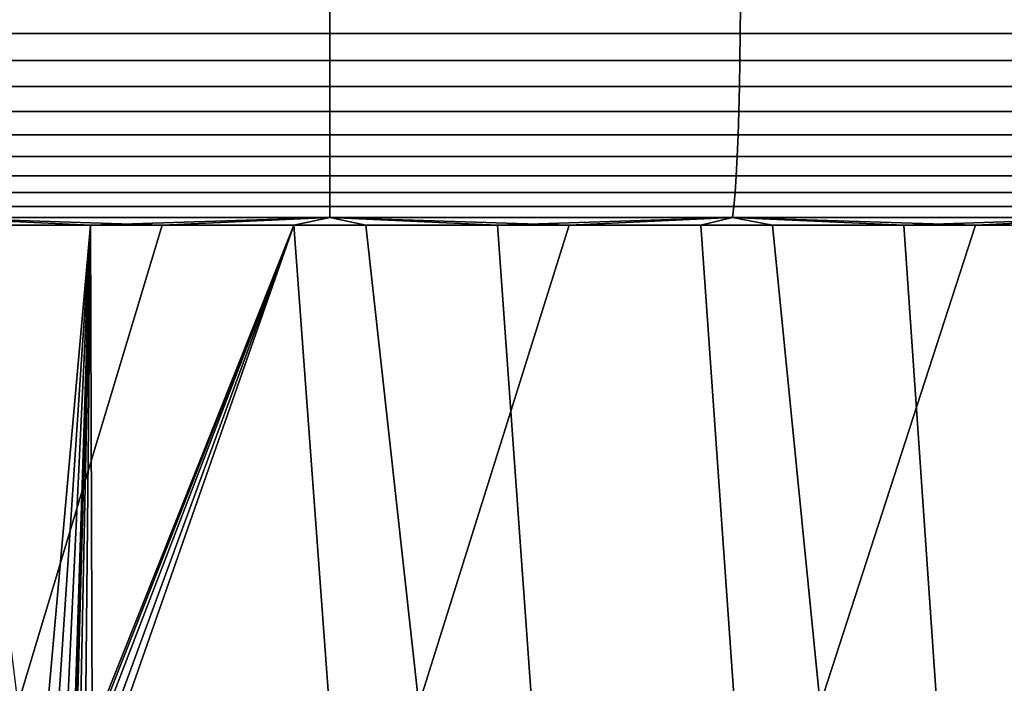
# Model space of a CAD drawing. Header units: metres. Extents: x -166 to 33, y -71 to 34.
# Tile 105 of 256: x 10.37 to 13, y -55.9 to -54.14. Entities that reach past the tile are written whole.
import ezdxf

# ---------------------------------------------------------------- set-up
doc = ezdxf.new("R2010")
doc.units = ezdxf.units.M
doc.layers.add('solid_12208131', color=7, linetype='CONTINUOUS')

msp = doc.modelspace()

# ---------------------------------------------------------------- linework, layer by layer
at = {"layer": 'solid_12208131'}
for points in [[(10.106634, -54.172878, 86.165939), (11.2, -54.172878, 86.195557), (11.2, -54.099998, 86.199997), (10.106394, -54.099998, 86.170372)], [(11.2, -54.172878, 45.804443), (10.106634, -54.172878, 45.834061), (10.106394, -54.099998, 45.829624), (11.2, -54.099998, 45.799999)], [(11.2, -54.172878, 86.195557), (12.293365, -54.172878, 86.165939), (12.293606, -54.099998, 86.170372), (11.2, -54.099998, 86.199997)], [(12.293365, -54.172878, 45.834061), (11.2, -54.172878, 45.804443), (11.2, -54.099998, 45.799999), (12.293606, -54.099998, 45.829624)], [(12.293365, -54.172878, 86.165939), (13.383524, -54.172878, 86.077171), (13.384005, -54.099998, 86.081589), (12.293606, -54.099998, 86.170372)], [(13.383524, -54.172878, 45.922829), (12.293365, -54.172878, 45.834061), (12.293606, -54.099998, 45.829624), (13.384005, -54.099998, 45.918415)], [(10.107353, -54.244747, 86.152679), (11.2, -54.244747, 86.182281), (11.2, -54.172878, 86.195557), (10.106634, -54.172878, 86.165939)], [(11.2, -54.244747, 45.817722), (10.107353, -54.244747, 45.847321), (10.106634, -54.172878, 45.834061), (11.2, -54.172878, 45.804443)], [(11.2, -54.244747, 86.182281), (12.292646, -54.244747, 86.152679), (12.293365, -54.172878, 86.165939), (11.2, -54.172878, 86.195557)], [(12.292646, -54.244747, 45.847321), (11.2, -54.244747, 45.817722), (11.2, -54.172878, 45.804443), (12.293365, -54.172878, 45.834061)], [(12.292646, -54.244747, 86.152679), (13.382089, -54.244747, 86.063972), (13.383524, -54.172878, 86.077171), (12.293365, -54.172878, 86.165939)], [(13.382089, -54.244747, 45.936031), (12.292646, -54.244747, 45.847321), (12.293365, -54.172878, 45.834061), (13.383524, -54.172878, 45.922829)], [(10.108541, -54.314465, 86.130791), (11.2, -54.314465, 86.160362), (11.2, -54.244747, 86.182281), (10.107353, -54.244747, 86.152679)], [(11.2, -54.314465, 45.839638), (10.108541, -54.314465, 45.869205), (10.107353, -54.244747, 45.847321), (11.2, -54.244747, 45.817722)], [(11.2, -54.314465, 86.160362), (12.29146, -54.314465, 86.130791), (12.292646, -54.244747, 86.152679), (11.2, -54.244747, 86.182281)], [(12.29146, -54.314465, 45.869205), (11.2, -54.314465, 45.839638), (11.2, -54.244747, 45.817722), (12.292646, -54.244747, 45.847321)], [(12.29146, -54.314465, 86.130791), (13.379719, -54.314465, 86.042183), (13.382089, -54.244747, 86.063972), (12.292646, -54.244747, 86.152679)], [(13.379719, -54.314465, 45.957821), (12.29146, -54.314465, 45.869205), (12.292646, -54.244747, 45.847321), (13.382089, -54.244747, 45.936031)], [(10.110177, -54.381004, 86.100609), (11.2, -54.381004, 86.130127), (11.2, -54.314465, 86.160362), (10.108541, -54.314465, 86.130791)], [(11.2, -54.381004, 45.869873), (10.110177, -54.381004, 45.899395), (10.108541, -54.314465, 45.869205), (11.2, -54.314465, 45.839638)], [(11.2, -54.381004, 86.130127), (12.289824, -54.381004, 86.100609), (12.29146, -54.314465, 86.130791), (11.2, -54.314465, 86.160362)], [(12.289824, -54.381004, 45.899395), (11.2, -54.381004, 45.869873), (11.2, -54.314465, 45.839638), (12.29146, -54.314465, 45.869205)], [(12.289824, -54.381004, 86.100609), (13.37645, -54.381004, 86.012123), (13.379719, -54.314465, 86.042183), (12.29146, -54.314465, 86.130791)], [(13.37645, -54.381004, 45.987877), (12.289824, -54.381004, 45.899395), (12.29146, -54.314465, 45.869205), (13.379719, -54.314465, 45.957821)], [(10.11224, -54.443375, 86.062561), (11.2, -54.443375, 86.092033), (11.2, -54.381004, 86.130127), (10.110177, -54.381004, 86.100609)], [(11.2, -54.443375, 45.90797), (10.11224, -54.443375, 45.937435), (10.110177, -54.381004, 45.899395), (11.2, -54.381004, 45.869873)], [(11.2, -54.443375, 86.092033), (12.287761, -54.443375, 86.062561), (12.289824, -54.381004, 86.100609), (11.2, -54.381004, 86.130127)], [(12.287761, -54.443375, 45.937435), (11.2, -54.443375, 45.90797), (11.2, -54.381004, 45.869873), (12.289824, -54.381004, 45.899395)], [(12.287761, -54.443375, 86.062561), (13.372331, -54.443375, 85.974251), (13.37645, -54.381004, 86.012123), (12.289824, -54.381004, 86.100609)], [(13.372331, -54.443375, 46.025749), (12.287761, -54.443375, 45.937435), (12.289824, -54.381004, 45.899395), (13.37645, -54.381004, 45.987877)], [(10.114697, -54.500648, 86.017235), (11.2, -54.500648, 86.046631), (11.2, -54.443375, 86.092033), (10.11224, -54.443375, 86.062561)], [(11.2, -54.500648, 45.953369), (10.114697, -54.500648, 45.982769), (10.11224, -54.443375, 45.937435), (11.2, -54.443375, 45.90797)], [(11.2, -54.500648, 86.046631), (12.285303, -54.500648, 86.017235), (12.287761, -54.443375, 86.062561), (11.2, -54.443375, 86.092033)], [(12.285303, -54.500648, 45.982769), (11.2, -54.500648, 45.953369), (11.2, -54.443375, 45.90797), (12.287761, -54.443375, 45.937435)], [(12.285303, -54.500648, 86.017235), (13.367422, -54.500648, 85.929115), (13.372331, -54.443375, 85.974251), (12.287761, -54.443375, 86.062561)], [(13.367422, -54.500648, 46.070881), (12.285303, -54.500648, 45.982769), (12.287761, -54.443375, 45.937435), (13.372331, -54.443375, 46.025749)], [(10.117514, -54.551979, 85.965286), (11.2, -54.551979, 85.994606), (11.2, -54.500648, 86.046631), (10.114697, -54.500648, 86.017235)], [(11.2, -54.551979, 46.005394), (10.117514, -54.551979, 46.034718), (10.114697, -54.500648, 45.982769), (11.2, -54.500648, 45.953369)], [(11.2, -54.551979, 85.994606), (12.282486, -54.551979, 85.965286), (12.285303, -54.500648, 86.017235), (11.2, -54.500648, 86.046631)], [(12.282486, -54.551979, 46.034718), (11.2, -54.551979, 46.005394), (11.2, -54.500648, 45.953369), (12.285303, -54.500648, 45.982769)], [(12.282486, -54.551979, 85.965286), (13.361797, -54.551979, 85.877396), (13.367422, -54.500648, 85.929115), (12.285303, -54.500648, 86.017235)], [(13.361797, -54.551979, 46.122601), (12.282486, -54.551979, 46.034718), (12.285303, -54.500648, 45.982769), (13.367422, -54.500648, 46.070881)], [(10.120647, -54.596603, 85.907486), (11.2, -54.596603, 85.936729), (11.2, -54.551979, 85.994606), (10.117514, -54.551979, 85.965286)], [(11.2, -54.596603, 46.063274), (10.120647, -54.596603, 46.092514), (10.117514, -54.551979, 46.034718), (11.2, -54.551979, 46.005394)], [(11.2, -54.596603, 85.936729), (12.279352, -54.596603, 85.907486), (12.282486, -54.551979, 85.965286), (11.2, -54.551979, 85.994606)], [(12.279352, -54.596603, 46.092514), (11.2, -54.596603, 46.063274), (11.2, -54.551979, 46.005394), (12.282486, -54.551979, 46.034718)], [(12.279352, -54.596603, 85.907486), (13.355539, -54.596603, 85.819855), (13.361797, -54.551979, 85.877396), (12.282486, -54.551979, 85.965286)], [(13.355539, -54.596603, 46.180141), (12.279352, -54.596603, 46.092514), (12.282486, -54.551979, 46.034718), (13.361797, -54.551979, 46.122601)], [(10.124051, -54.633858, 85.844704), (11.2, -54.633858, 85.873848), (11.2, -54.596603, 85.936729), (10.120647, -54.596603, 85.907486)], [(11.2, -54.633858, 46.126148), (10.124051, -54.633858, 46.155296), (10.120647, -54.596603, 46.092514), (11.2, -54.596603, 46.063274)], [(11.2, -54.633858, 85.873848), (12.275949, -54.633858, 85.844704), (12.279352, -54.596603, 85.907486), (11.2, -54.596603, 85.936729)], [(12.275949, -54.633858, 46.155296), (11.2, -54.633858, 46.126148), (11.2, -54.596603, 46.063274), (12.279352, -54.596603, 46.092514)], [(12.275949, -54.633858, 85.844704), (13.348742, -54.633858, 85.757347), (13.355539, -54.596603, 85.819855), (12.279352, -54.596603, 85.907486)], [(13.348742, -54.633858, 46.242649), (12.275949, -54.633858, 46.155296), (12.279352, -54.596603, 46.092514), (13.355539, -54.596603, 46.180141)], [(11.2, -54.633858, 85.873848), (10.124051, -54.633858, 85.844704), (10.127675, -54.663193, 85.777863), (11.2, -54.663193, 85.806908)], [(10.124051, -54.633858, 46.155296), (11.2, -54.633858, 46.126148), (11.2, -54.663193, 46.193089), (10.127675, -54.663193, 46.222137)], [(12.275949, -54.633858, 85.844704), (11.2, -54.633858, 85.873848), (11.2, -54.663193, 85.806908), (12.272325, -54.663193, 85.777863)], [(11.2, -54.633858, 46.126148), (12.275949, -54.633858, 46.155296), (12.272325, -54.663193, 46.222137), (11.2, -54.663193, 46.193089)], [(13.348742, -54.633858, 85.757347), (12.275949, -54.633858, 85.844704), (12.272325, -54.663193, 85.777863), (13.341504, -54.663193, 85.690804)], [(12.275949, -54.633858, 46.155296), (13.348742, -54.633858, 46.242649), (13.341504, -54.663193, 46.309196), (12.272325, -54.663193, 46.222137)], [(10.562174, -54.684006, 46.272694), (10.020518, -54.684006, 46.297661), (10.127675, -54.663193, 46.222137)], [(10.753482, -54.684006, 85.732559), (11.2, -54.663193, 85.806908), (10.127675, -54.663193, 85.777863)], [(10.21161, -54.684006, 85.712852), (10.753482, -54.684006, 85.732559), (10.127675, -54.663193, 85.777863)], [(10.562174, -54.684006, 46.272694), (10.127675, -54.663193, 46.222137), (11.2, -54.663193, 46.193089)], [(11.10431, -54.684006, 46.262619), (10.562174, -54.684006, 46.272694), (11.2, -54.663193, 46.193089)], [(10.753482, -54.684006, 85.732559), (11.295691, -54.684006, 85.737381), (11.2, -54.663193, 85.806908)], [(11.646519, -54.684006, 46.267437), (11.10431, -54.684006, 46.262619), (11.2, -54.663193, 46.193089)], [(11.837827, -54.684006, 85.727303), (12.272325, -54.663193, 85.777863), (11.2, -54.663193, 85.806908)], [(11.295691, -54.684006, 85.737381), (11.837827, -54.684006, 85.727303), (11.2, -54.663193, 85.806908)], [(11.646519, -54.684006, 46.267437), (11.2, -54.663193, 46.193089), (12.272325, -54.663193, 46.222137)], [(12.18839, -54.684006, 46.287151), (11.646519, -54.684006, 46.267437), (12.272325, -54.663193, 46.222137)], [(11.837827, -54.684006, 85.727303), (12.379481, -54.684006, 85.702339), (12.272325, -54.663193, 85.777863)], [(12.729515, -54.684006, 46.321739), (12.18839, -54.684006, 46.287151), (12.272325, -54.663193, 46.222137)], [(12.920246, -54.684006, 85.662506), (13.341504, -54.663193, 85.690804), (12.272325, -54.663193, 85.777863)], [(12.379481, -54.684006, 85.702339), (12.920246, -54.684006, 85.662506), (12.272325, -54.663193, 85.777863)], [(12.729515, -54.684006, 46.321739), (12.272325, -54.663193, 46.222137), (13.341504, -54.663193, 46.309196)], [(13.269486, -54.684006, 46.371178), (12.729515, -54.684006, 46.321739), (13.341504, -54.663193, 46.309196)], [(12.920246, -54.684006, 85.662506), (13.459713, -54.684006, 85.607834), (13.341504, -54.663193, 85.690804)], [(10.255689, -58.109699, 46.284988), (10.144193, -58.322994, 46.290646), (10.020518, -54.684006, 46.297661), (10.562174, -54.684006, 46.272694)], [(10.368781, -55.960491, 85.7201), (10.753482, -54.684006, 85.732559), (10.21161, -54.684006, 85.712852)], [(10.255689, -58.109699, 46.284988), (10.562174, -54.684006, 46.272694), (10.347904, -57.888081, 46.280788)], [(10.347904, -57.888081, 46.280788), (10.562174, -54.684006, 46.272694), (10.420355, -57.659401, 46.27779)], [(10.368781, -55.960491, 85.7201), (11.437405, -55.960491, 85.736183), (11.295691, -54.684006, 85.737381), (10.753482, -54.684006, 85.732559)], [(10.420355, -57.659401, 46.27779), (10.562174, -54.684006, 46.272694), (10.515602, -56.123135, 46.274258)], [(10.515602, -56.123135, 46.274258), (10.562174, -54.684006, 46.272694), (10.519449, -56.082352, 46.274124)], [(10.519449, -56.082352, 46.274124), (10.562174, -54.684006, 46.272694), (10.524922, -56.057587, 46.273933)], [(10.524922, -56.057587, 46.273933), (10.562174, -54.684006, 46.272694), (10.534791, -56.034203, 46.273602)], [(10.534791, -56.034203, 46.273602), (10.562174, -54.684006, 46.272694), (10.548708, -56.01302, 46.273136)], [(10.548708, -56.01302, 46.273136), (10.562174, -54.684006, 46.272694), (10.566223, -55.994713, 46.272564)], [(10.586806, -55.979851, 46.271915), (10.566223, -55.994713, 46.272564), (10.562174, -54.684006, 46.272694), (11.10431, -54.684006, 46.262619)], [(10.586806, -55.979851, 46.271915), (11.10431, -54.684006, 46.262619), (10.595172, -55.975288, 46.271656)], [(10.595172, -55.975288, 46.271656), (11.10431, -54.684006, 46.262619), (10.609704, -55.968994, 46.271217)], [(10.609704, -55.968994, 46.271217), (11.10431, -54.684006, 46.262619), (10.633718, -55.962559, 46.270512)], [(10.633718, -55.962559, 46.270512), (11.10431, -54.684006, 46.262619), (10.657578, -55.960491, 46.26984)], [(10.657578, -55.960491, 46.26984), (11.10431, -54.684006, 46.262619), (11.197779, -55.960491, 46.262386)], [(11.738194, -55.960491, 46.269726), (11.197779, -55.960491, 46.262386), (11.10431, -54.684006, 46.262619), (11.646519, -54.684006, 46.267437)], [(11.437405, -55.960491, 85.736183), (11.837827, -54.684006, 85.727303), (11.295691, -54.684006, 85.737381)], [(11.437405, -55.960491, 85.736183), (12.505871, -55.960491, 85.694366), (12.379481, -54.684006, 85.702339), (11.837827, -54.684006, 85.727303)], [(12.278311, -55.960491, 46.291862), (11.738194, -55.960491, 46.269726), (11.646519, -54.684006, 46.267437), (12.18839, -54.684006, 46.287151)], [(12.817474, -55.960491, 46.328773), (12.278311, -55.960491, 46.291862), (12.18839, -54.684006, 46.287151), (12.729515, -54.684006, 46.321739)], [(12.505871, -55.960491, 85.694366), (12.920246, -54.684006, 85.662506), (12.379481, -54.684006, 85.702339)], [(12.505871, -55.960491, 85.694366), (13.569926, -55.960491, 85.594818), (13.459713, -54.684006, 85.607834), (12.920246, -54.684006, 85.662506)], [(13.355236, -55.960491, 46.380409), (12.817474, -55.960491, 46.328773), (12.729515, -54.684006, 46.321739), (13.269486, -54.684006, 46.371178)]]:
    msp.add_3dface(points, dxfattribs=at)

doc.saveas('drawing.dxf')
